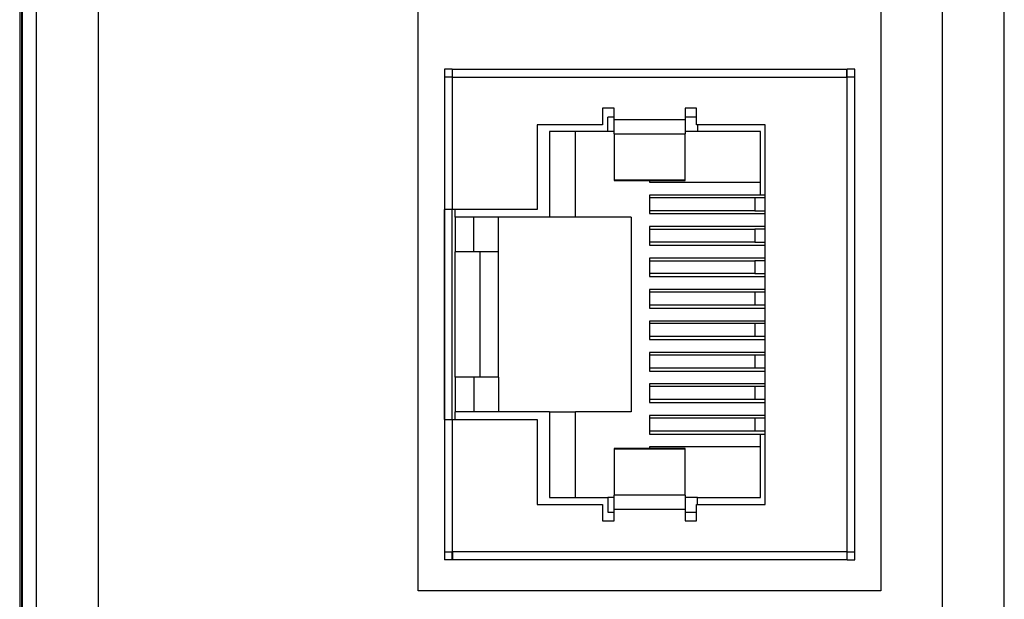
# Model space of a CAD drawing. Header units: millimetres. Extents: x 0 to 594, y 0 to 420.
# Tile 15 of 22: x 317 to 349, y 239 to 258. Entities that reach past the tile are written whole.
import ezdxf

# ---------------------------------------------------------------- set-up
doc = ezdxf.new("R2010")
doc.units = ezdxf.units.MM

msp = doc.modelspace()

# ---------------------------------------------------------------- linework, layer by layer
for p, q in [((316.7066, 277.1087), (316.7066, 228.1086)), ((316.726, 276.6087), (316.726, 228.6087)), ((317.1957, 228.6087), (317.1957, 276.6087)), ((319.1942, 276.6087), (319.1942, 228.6087)), ((346.5705, 228.6087), (346.5705, 276.6087)), ((348.5705, 228.6087), (348.5705, 276.6087)), ((329.5705, 239.1087), (329.5705, 275.1087)), ((344.5705, 275.1087), (344.5705, 239.1087)), ((316.6483, 270.6087), (316.6483, 235.2086)), ((330.6705, 256.0087), (330.4205, 256.0087)), ((330.4205, 256.0087), (330.4205, 255.7486)), ((330.4205, 255.7486), (330.4205, 240.3687)), ((330.6805, 255.7486), (330.4205, 255.7486)), ((330.6705, 256.0087), (330.6705, 255.7486)), ((330.6805, 255.7486), (330.6805, 256.0087)), ((330.6805, 256.0087), (343.4605, 256.0087)), ((330.6805, 251.4586), (330.6805, 255.7486)), ((330.6805, 255.7486), (343.4605, 255.7486)), ((343.4605, 255.7486), (343.4605, 256.0087)), ((343.4605, 255.7486), (343.4605, 240.3687)), ((343.7205, 255.7486), (343.4605, 255.7486)), ((343.7205, 256.0087), (343.4705, 256.0087)), ((343.4705, 255.7486), (343.4705, 256.0087)), ((343.7205, 255.7486), (343.7205, 256.0087)), ((343.7205, 240.3687), (343.7205, 255.7486)), ((335.9205, 254.7429), (335.5455, 254.7429)), ((335.5455, 254.7429), (335.5455, 254.2087)), ((335.9205, 254.3679), (335.9205, 254.7429)), ((338.5955, 254.7429), (338.2205, 254.7429)), ((338.2205, 254.7429), (338.2205, 254.3679)), ((338.5955, 254.2087), (338.5955, 254.7429)), ((335.9205, 254.4587), (335.7205, 254.4587)), ((335.7205, 253.9887), (335.7205, 254.4587)), ((338.5955, 254.4587), (338.2205, 254.4587)), ((335.5455, 254.2087), (333.4205, 254.2087)), ((333.4205, 254.2087), (333.4205, 251.4586)), ((338.2205, 254.3679), (335.9205, 254.3679)), ((335.9205, 253.9148), (335.9205, 254.3679)), ((338.2205, 254.3679), (338.2205, 253.9148)), ((340.8205, 254.2087), (338.5955, 254.2087)), ((338.6205, 254.2087), (338.6205, 253.9887)), ((340.8205, 241.9087), (340.8205, 254.2087)), ((335.7205, 253.9887), (333.8205, 253.9887)), ((333.8205, 253.9887), (333.8205, 251.2087)), ((334.6705, 251.2087), (334.6705, 253.9887)), ((335.9205, 253.9887), (335.7205, 253.9887)), ((335.9205, 253.9148), (338.2205, 253.9148)), ((335.9205, 253.9148), (335.9205, 252.4226)), ((338.6205, 253.9887), (338.2205, 253.9887)), ((338.2205, 252.4226), (338.2205, 253.9148)), ((340.6705, 253.9887), (338.6205, 253.9887)), ((340.6705, 251.9286), (340.6705, 253.9887)), ((335.9205, 252.4226), (338.2205, 252.4226)), ((335.9205, 252.4226), (335.9205, 252.3983)), ((335.9205, 252.3983), (338.2205, 252.3983)), ((337.0705, 252.3983), (337.0705, 252.3487)), ((337.0705, 252.3487), (340.6705, 252.3487)), ((338.2205, 252.3983), (338.2205, 252.4226)), ((337.0705, 251.9286), (337.0705, 251.3287)), ((340.6705, 251.9286), (337.0705, 251.9286)), ((340.8205, 251.9286), (340.6705, 251.9286)), ((340.4846, 251.8437), (337.0705, 251.8437)), ((340.8205, 251.8437), (340.4846, 251.8437)), ((340.4846, 251.8437), (340.4846, 251.4236)), ((330.4207, 244.6587), (330.4207, 251.4586)), ((330.6805, 251.4586), (330.4207, 251.4586)), ((330.6705, 244.6587), (330.6705, 251.4586)), ((333.4205, 251.4586), (330.6805, 251.4586)), ((330.7705, 251.2087), (330.7705, 251.4586)), ((340.4846, 251.4236), (337.0705, 251.4236)), ((337.0705, 251.3287), (340.8205, 251.3287)), ((340.4846, 251.4236), (340.8205, 251.4236)), ((333.8205, 251.2087), (330.7705, 251.2087)), ((330.7705, 251.2087), (330.7705, 250.0887)), ((331.3705, 250.0887), (331.3705, 251.2087)), ((332.1705, 250.0887), (332.1705, 251.2087)), ((334.6705, 251.2087), (333.8205, 251.2087)), ((336.4705, 251.2087), (334.6705, 251.2087)), ((336.4705, 251.2087), (336.4705, 244.9087)), ((340.8205, 250.9086), (337.0705, 250.9086)), ((337.0705, 250.9086), (337.0705, 250.3087)), ((337.0705, 250.8237), (340.4846, 250.8237)), ((340.8205, 250.8237), (340.4846, 250.8237)), ((340.4846, 250.8237), (340.4846, 250.4036)), ((340.4846, 250.4036), (337.0705, 250.4036)), ((337.0705, 250.3087), (340.8205, 250.3087)), ((340.4846, 250.4036), (340.8205, 250.4036)), ((331.3705, 250.0887), (330.7705, 250.0887)), ((330.7705, 246.0287), (330.7705, 250.0887)), ((332.1705, 250.0887), (331.3705, 250.0887)), ((331.5705, 250.0887), (331.5705, 246.0287)), ((332.1705, 246.0287), (332.1705, 250.0887)), ((340.8205, 249.8886), (337.0705, 249.8886)), ((337.0705, 249.8886), (337.0705, 249.2887)), ((337.0705, 249.8037), (340.4846, 249.8037)), ((340.8205, 249.8037), (340.4846, 249.8037)), ((340.4846, 249.8037), (340.4846, 249.3836)), ((340.4846, 249.3836), (337.0705, 249.3836)), ((340.4846, 249.3836), (340.8205, 249.3836)), ((337.0705, 249.2887), (340.8205, 249.2887)), ((340.8205, 248.8686), (337.0705, 248.8686)), ((337.0705, 248.8686), (337.0705, 248.2687)), ((340.4846, 248.7837), (337.0705, 248.7837)), ((340.8205, 248.7837), (340.4846, 248.7837)), ((340.4846, 248.7837), (340.4846, 248.3636)), ((340.4846, 248.3636), (337.0705, 248.3636)), ((340.8205, 248.3636), (340.4846, 248.3636)), ((337.0705, 248.2687), (340.8205, 248.2687)), ((340.8205, 247.8486), (337.0705, 247.8486)), ((337.0705, 247.8486), (337.0705, 247.2487)), ((340.4846, 247.7637), (337.0705, 247.7637)), ((340.8205, 247.7637), (340.4846, 247.7637)), ((340.4846, 247.7637), (340.4846, 247.3436)), ((340.4846, 247.3436), (337.0705, 247.3436)), ((337.0705, 247.2487), (340.8205, 247.2487)), ((340.8205, 247.3436), (340.4846, 247.3436)), ((340.8205, 246.8286), (337.0705, 246.8286)), ((337.0705, 246.8286), (337.0705, 246.2287)), ((340.4846, 246.7437), (337.0705, 246.7437)), ((340.8205, 246.7437), (340.4846, 246.7437)), ((340.4846, 246.7437), (340.4846, 246.3236)), ((340.4846, 246.3236), (337.0705, 246.3236)), ((337.0705, 246.2287), (340.8205, 246.2287)), ((340.8205, 246.3236), (340.4846, 246.3236)), ((331.3705, 246.0287), (330.7705, 246.0287)), ((330.7705, 246.0287), (330.7705, 244.9087)), ((331.3705, 246.0287), (331.3705, 244.9087)), ((332.1705, 246.0287), (331.3705, 246.0287)), ((332.1705, 246.0287), (332.1705, 244.9087)), ((340.8205, 245.8087), (337.0705, 245.8087)), ((337.0705, 245.8087), (337.0705, 245.2087)), ((340.4846, 245.7237), (337.0705, 245.7237)), ((340.8205, 245.7237), (340.4846, 245.7237)), ((340.4846, 245.7237), (340.4846, 245.3037)), ((340.4846, 245.3037), (337.0705, 245.3037)), ((337.0705, 245.2087), (340.8205, 245.2087)), ((340.8205, 245.3037), (340.4846, 245.3037)), ((333.8205, 244.9087), (330.7705, 244.9087)), ((330.7705, 244.6587), (330.7705, 244.9087)), ((333.8205, 244.9087), (333.8205, 242.1287)), ((333.8205, 244.9087), (334.6705, 244.9087)), ((334.6705, 242.1287), (334.6705, 244.9087)), ((336.4705, 244.9087), (334.6705, 244.9087)), ((330.4207, 244.6587), (330.6805, 244.6587)), ((330.6805, 240.3687), (330.6805, 244.6587)), ((330.6805, 244.6587), (333.4205, 244.6587)), ((333.4205, 244.6587), (333.4205, 241.9087)), ((340.8205, 244.7887), (337.0705, 244.7887)), ((337.0705, 244.7887), (337.0705, 244.1887)), ((340.4846, 244.7037), (337.0705, 244.7037)), ((340.4846, 244.7037), (340.4846, 244.2837)), ((340.8205, 244.7037), (340.4846, 244.7037)), ((340.4846, 244.2837), (337.0705, 244.2837)), ((340.8205, 244.2837), (340.4846, 244.2837)), ((337.0705, 244.1887), (340.6705, 244.1887)), ((340.6705, 242.1287), (340.6705, 244.1887)), ((340.6705, 244.1887), (340.8205, 244.1887)), ((338.2205, 243.719), (335.9205, 243.719)), ((335.9205, 243.719), (335.9205, 243.6947)), ((338.2205, 243.6947), (335.9205, 243.6947)), ((335.9205, 243.6947), (335.9205, 242.2025)), ((340.6705, 243.7687), (337.0705, 243.7687)), ((337.0705, 243.7687), (337.0705, 243.719)), ((338.2205, 243.6947), (338.2205, 243.719)), ((338.2205, 242.2025), (338.2205, 243.6947)), ((333.8205, 242.1287), (335.7205, 242.1287)), ((335.7205, 242.1287), (335.7205, 241.6586)), ((335.9205, 242.1287), (335.7205, 242.1287)), ((338.2205, 242.2025), (335.9205, 242.2025)), ((335.9205, 241.7494), (335.9205, 242.2025)), ((338.2205, 242.2025), (338.2205, 241.7494)), ((338.6205, 242.1287), (338.2205, 242.1287)), ((338.6205, 241.9087), (338.6205, 242.1287)), ((338.6205, 242.1287), (340.6705, 242.1287)), ((333.4205, 241.9087), (335.5455, 241.9087)), ((335.5455, 241.9087), (335.5455, 241.3744)), ((335.7205, 241.6586), (335.9205, 241.6586)), ((335.9205, 241.3744), (335.9205, 241.7494)), ((335.9205, 241.7494), (338.2205, 241.7494)), ((338.2205, 241.7494), (338.2205, 241.3744)), ((338.2205, 241.6586), (338.5955, 241.6586)), ((338.5955, 241.3744), (338.5955, 241.9087)), ((338.5955, 241.9087), (340.8205, 241.9087)), ((335.5455, 241.3744), (335.9205, 241.3744)), ((338.2205, 241.3744), (338.5955, 241.3744)), ((330.4205, 240.3687), (330.6805, 240.3687)), ((330.4205, 240.3687), (330.4205, 240.1087)), ((330.6705, 240.1087), (330.4205, 240.1087)), ((330.6705, 240.1087), (330.6705, 240.3687)), ((343.4605, 240.3687), (330.6805, 240.3687)), ((330.6805, 240.3687), (330.6805, 240.1087)), ((343.4605, 240.1087), (330.6805, 240.1087)), ((343.4605, 240.3687), (343.7205, 240.3687)), ((343.4605, 240.3687), (343.4605, 240.1087)), ((343.4705, 240.1087), (343.4705, 240.3687)), ((343.4705, 240.1087), (343.7205, 240.1087)), ((343.7205, 240.1087), (343.7205, 240.3687)), ((344.5705, 239.1087), (329.5705, 239.1087))]:
    msp.add_line(p, q)

doc.saveas('drawing.dxf')
